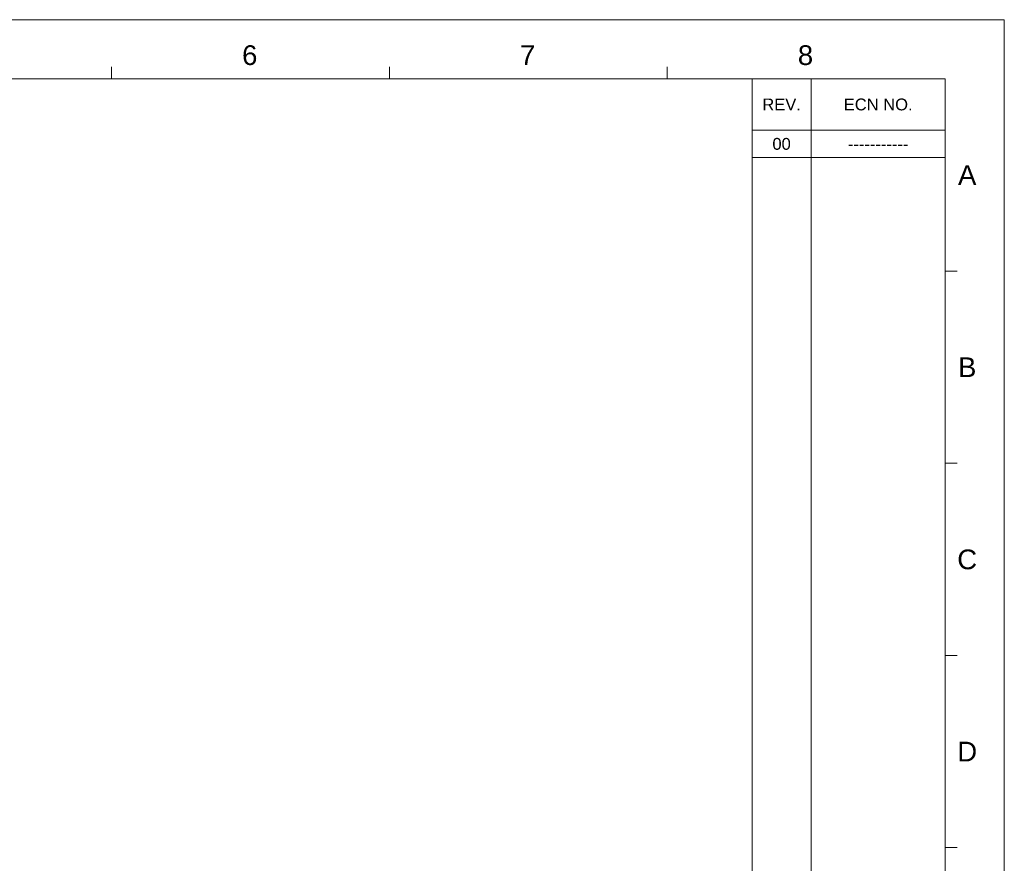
# Model space of a CAD drawing. Extents: x 879 to 1770, y -20 to 610.
# Tile 24 of 24: x 1395 to 1770, y 289 to 610. Entities that reach past the tile are written whole.
import ezdxf
from ezdxf.enums import TextEntityAlignment as Align

# ---------------------------------------------------------------- set-up
doc = ezdxf.new("R2010")
doc.units = 0
doc.header["$LTSCALE"] = 2
doc.header["$MEASUREMENT"] = 0
doc.layers.get('0').update_dxf_attribs({"linetype": 'CONTINUOUS'})
doc.styles.add('TEXTSTYLE_1', font='ARIAL.TTF')

msp = doc.modelspace()

# ---------------------------------------------------------------- linework, layer by layer
at = {"linetype": 'Continuous', "lineweight": 5}
for p, q in [((878.658, 609.697), (1769.658, 609.697)), ((1769.658, 609.697), (1769.658, -20.303)), ((1429.908, 587.197), (1429.908, 591.697)), ((1535.658, 587.197), (1535.658, 591.697)), ((1641.408, 587.197), (1641.408, 591.697)), ((901.158, 587.197), (1747.158, 587.197)), ((1673.658, 587.197), (1673.658, 84.697)), ((1696.158, 587.197), (1696.158, 84.697)), ((1747.158, 587.197), (1747.158, 2.197)), ((1673.658, 567.697), (1747.158, 567.697)), ((1673.658, 557.197), (1747.158, 557.197)), ((1747.158, 514.072), (1751.658, 514.072)), ((1747.158, 440.947), (1751.658, 440.947)), ((1747.158, 367.822), (1751.658, 367.822)), ((1747.158, 294.697), (1751.658, 294.697))]:
    msp.add_line(p, q, dxfattribs=at)

# ---------------------------------------------------------------- texts
at = {"linetype": 'Continuous', "lineweight": 5, "style": 'TEXTSTYLE_1'}
for s, height, p in [('6', 7.5, (1482.502, 592.454)), ('7', 7.5, (1588.252, 592.454)), ('8', 7.5, (1694.002, 592.454)), ('REV.', 4.5, (1684.908, 575.197)), ('ECN NO.', 4.5, (1721.658, 575.197)), ('00', 4.5, (1684.908, 560.197)), ('-----------', 4.5, (1721.658, 560.197)), ('A', 7.5, (1755.533, 546.838)), ('B', 7.5, (1755.533, 473.713)), ('C', 7.5, (1755.533, 400.588)), ('D', 7.5, (1755.533, 327.463))]:
    msp.add_text(s, height=height, dxfattribs=at).set_placement(p, align=Align.CENTER)

doc.saveas('drawing.dxf')
